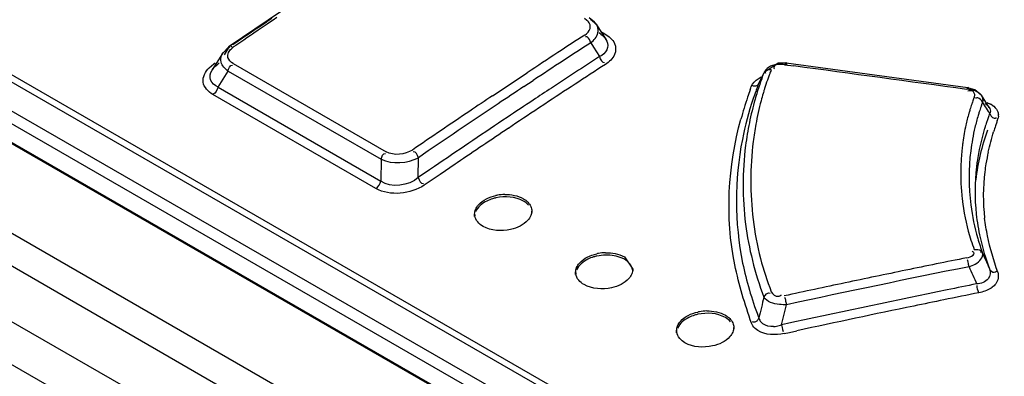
# Model space of a CAD drawing. Header units: inches. Extents: x 0 to 82.7, y 0 to 58.5.
# Tile 56 of 89: x 69.436 to 70.115, y 19.925 to 20.171. Entities that reach past the tile are written whole.
import ezdxf

# ---------------------------------------------------------------- set-up
doc = ezdxf.new("R2010")
doc.units = ezdxf.units.IN
doc.header["$LTSCALE"] = 4.547244
doc.header["$MEASUREMENT"] = 0
doc.layers.get('0').update_dxf_attribs({"linetype": 'CONTINUOUS'})

msp = doc.modelspace()

# ---------------------------------------------------------------- linework, layer by layer
at = {"color": 7, "linetype": 'CONTINUOUS'}
for p, q in [((68.38821, 20.6256), (73.4736, 17.68961)), ((73.45152, 17.67949), (68.36955, 20.6135)), ((68.33641, 20.59436), (73.41801, 17.66056)), ((73.40424, 17.63889), (68.32264, 20.57269)), ((68.71709, 20.51999), (70.5173, 19.48067)), ((68.74488, 20.52396), (70.52055, 19.4988)), ((68.75248, 20.52453), (70.52443, 19.50151)), ((68.71341, 20.51325), (70.51362, 19.47392)), ((70.50546, 19.46481), (68.70189, 20.50607)), ((68.70305, 20.50628), (70.50661, 19.46502)), ((69.61621, 20.1764), (69.58086, 20.15234)), ((69.60614, 20.16904), (69.60204, 20.16626)), ((69.60696, 20.16785), (69.60286, 20.16506)), ((69.60702, 20.16963), (69.60614, 20.16904)), ((69.60783, 20.16844), (69.60696, 20.16785)), ((69.6102, 20.17179), (69.60702, 20.16963)), ((69.61101, 20.1706), (69.60783, 20.16844)), ((69.6136, 20.17235), (69.61101, 20.1706)), ((69.82731, 20.17041), (69.82559, 20.17165)), ((69.83252, 20.1692), (69.82881, 20.17209)), ((69.83404, 20.16726), (69.82977, 20.1709)), ((69.83403, 20.16727), (69.83252, 20.1692)), ((69.83399, 20.16732), (69.84031, 20.15738)), ((69.59458, 20.16118), (69.59208, 20.15947)), ((69.59539, 20.15998), (69.59289, 20.15827)), ((69.59607, 20.16219), (69.59458, 20.16118)), ((69.59689, 20.161), (69.59539, 20.15998)), ((69.59784, 20.1634), (69.59607, 20.16219)), ((69.5978, 20.16162), (69.59689, 20.161)), ((69.60072, 20.1636), (69.5978, 20.16162)), ((69.59991, 20.1648), (69.59784, 20.1634)), ((69.60204, 20.16626), (69.59991, 20.1648)), ((69.60286, 20.16506), (69.60072, 20.1636)), ((69.83695, 20.16268), (69.83968, 20.1611)), ((69.58462, 20.15437), (69.58329, 20.15346)), ((69.58543, 20.15316), (69.5838, 20.15205)), ((69.59002, 20.15806), (69.58462, 20.15437)), ((69.59083, 20.15686), (69.58543, 20.15316)), ((69.59208, 20.15947), (69.59002, 20.15806)), ((69.59289, 20.15827), (69.59083, 20.15686)), ((69.82989, 20.15496), (69.83179, 20.15197)), ((69.8404, 20.15723), (69.84099, 20.15617)), ((69.57609, 20.14752), (69.5691, 20.13617)), ((69.57553, 20.14649), (69.57604, 20.14743)), ((69.57603, 20.14743), (69.58086, 20.15234)), ((69.57665, 20.14834), (69.57604, 20.14745)), ((69.58014, 20.15131), (69.57728, 20.14666)), ((69.58014, 20.1513), (69.58086, 20.15234)), ((69.58111, 20.15197), (69.58014, 20.15131)), ((69.58218, 20.15263), (69.5833, 20.15154)), ((69.58233, 20.15085), (69.5838, 20.15205)), ((69.83179, 20.15197), (69.83597, 20.14539)), ((69.56695, 20.13765), (69.5702, 20.14037)), ((69.5702, 20.14037), (69.57111, 20.141)), ((69.58348, 20.14064), (69.68897, 20.07973)), ((69.95903, 20.14086), (69.94937, 20.13445)), ((69.96455, 20.14093), (69.95903, 20.14086)), ((69.96355, 20.13977), (69.96986, 20.13893)), ((70.08991, 20.1239), (69.96455, 20.14093)), ((69.57312, 20.12434), (69.57996, 20.13545)), ((69.57996, 20.13545), (69.68545, 20.07455)), ((69.78012, 20.13028), (69.78616, 20.13428)), ((69.94799, 20.13162), (69.94911, 20.13386)), ((69.94935, 20.13443), (69.94911, 20.13386)), ((69.9561, 20.13835), (69.95612, 20.1375)), ((69.95612, 20.1375), (69.95647, 20.13687)), ((69.7702, 20.12368), (69.78012, 20.13028)), ((69.78384, 20.12471), (69.79028, 20.12897)), ((69.94529, 20.13018), (69.9474, 20.13136)), ((69.94579, 20.12713), (69.94689, 20.12938)), ((69.94579, 20.12713), (69.94597, 20.12756)), ((69.94689, 20.12938), (69.94799, 20.13162)), ((69.68182, 20.05439), (69.56961, 20.11917)), ((69.57312, 20.12434), (69.68533, 20.05956)), ((69.76233, 20.11842), (69.7702, 20.12368)), ((69.93975, 20.12238), (69.94026, 20.12386)), ((69.94026, 20.12386), (69.94059, 20.12479)), ((70.08958, 20.12378), (70.0892, 20.12238)), ((70.08995, 20.12415), (70.08958, 20.12378)), ((70.09467, 20.1225), (70.08991, 20.1239)), ((70.09911, 20.11874), (70.09467, 20.1225)), ((69.79822, 20.11262), (69.79393, 20.10977)), ((70.10459, 20.11038), (70.09912, 20.11873)), ((70.09989, 20.11381), (70.1004, 20.11302)), ((70.10281, 20.11381), (70.10542, 20.11263)), ((70.10321, 20.10867), (70.10391, 20.10758)), ((70.10391, 20.10758), (70.10488, 20.1061)), ((70.10428, 20.11078), (70.10458, 20.11041)), ((70.10457, 20.11042), (70.10459, 20.11038)), ((70.10459, 20.11038), (70.10499, 20.10967)), ((70.10487, 20.1061), (70.10598, 20.10425)), ((69.77235, 20.10345), (69.76942, 20.1015)), ((70.11011, 20.10137), (70.11042, 20.10225)), ((70.11088, 20.10435), (70.11064, 20.10295)), ((69.68545, 20.07455), (69.68533, 20.05956)), ((69.71105, 20.0619), (69.71117, 20.07566)), ((69.73796, 20.07217), (69.73644, 20.07114)), ((69.71881, 20.06722), (69.71105, 20.0619)), ((69.72233, 20.06963), (69.71881, 20.06722)), ((69.73644, 20.07114), (69.7261, 20.06408)), ((69.7893, 20.03722), (69.7893, 20.03883)), ((69.74993, 20.03519), (69.74993, 20.0368)), ((69.85313, 20.00553), (69.85154, 20.00634)), ((69.85313, 20.00714), (69.85889, 19.99869)), ((69.85889, 19.99704), (69.85889, 19.99865)), ((69.81952, 19.99501), (69.81952, 19.99662)), ((69.96149, 19.96035), (69.96493, 19.97424)), ((69.88912, 19.95483), (69.88912, 19.95644)), ((69.92849, 19.95686), (69.92849, 19.95847)), ((69.94166, 19.95975), (69.94078, 19.9614)), ((69.94862, 19.96098), (69.9473, 19.96217)), ((69.96551, 19.96123), (69.96149, 19.96035)), ((69.96149, 19.96035), (69.96184, 19.95845)), ((69.96184, 19.95845), (69.96214, 19.95715)), ((69.96214, 19.95715), (69.96265, 19.95573)), ((69.97065, 19.96235), (69.96551, 19.96123)), ((69.96683, 19.95509), (69.97197, 19.95621)), ((69.96314, 19.95429), (69.96683, 19.95509))]:
    msp.add_line(p, q, dxfattribs=at)
for centre, radius, start, end in [((69.82797, 20.16336), 0.0072, 25.32459, 32.72382), ((72.91616, 15.40749), 5.66917, 123.03277, 123.25655), ((69.82353, 20.14331), 0.02208, 52.84233, 57.11806), ((72.96145, 15.33956), 5.74411, 123.036868, 123.262724), ((72.92703, 15.39092), 5.68899, 123.25657, 123.51099), ((69.59153, 20.11815), 0.02897, 127.58101, 130.19646), ((72.98132, 15.30928), 5.78033, 123.262744, 123.507906), ((72.95143, 15.35077), 5.71121, 123.00981, 123.51183), ((72.96049, 15.33649), 5.73482, 123.0133, 123.408267), ((70.16521, 20.05263), 0.23087, 159.39915, 160.71298), ((70.13359, 20.06572), 0.19264, 159.41663, 159.93305), ((70.1332, 20.06586), 0.19223, 159.04821, 159.41658), ((70.13285, 20.066), 0.19185, 158.52373, 159.04825), ((66.55295, -5.48666), 25.8524, 82.138664, 82.404999), ((70.1656, 20.04124), 0.236, 158.65677, 159.75873), ((70.16251, 20.05356), 0.22801, 161.12842, 162.39404), ((70.16381, 20.05312), 0.22939, 160.71397, 161.12924), ((70.13626, 20.0648), 0.19547, 161.67004, 162.54297), ((70.13473, 20.06531), 0.19386, 159.93447, 161.67103), ((73.00926, 15.26713), 5.83089, 123.584039, 123.794149), ((72.98353, 15.30151), 5.77671, 123.407972, 123.558845), ((70.28989, 20.00074), 0.37067, 160.84295, 161.65572), ((70.16299, 20.04219), 0.23323, 160.14604, 161.44709), ((70.15998, 20.05436), 0.22536, 162.79153, 164.12567), ((70.16435, 20.0417), 0.23467, 159.75942, 160.14696), ((70.16124, 20.05397), 0.22668, 162.39491, 162.79241), ((70.13965, 20.06378), 0.19901, 163.59886, 165.10833), ((70.13804, 20.06425), 0.19733, 163.14085, 163.59728), ((70.13726, 20.06448), 0.19652, 162.54274, 163.14094), ((73.0493, 15.20746), 5.90275, 123.794977, 124.438502), ((73.0231, 15.24678), 5.86221, 123.795872, 123.981569), ((73.0006, 15.27578), 5.80758, 123.558906, 123.770624), ((70.24335, 20.01592), 0.32172, 161.61326, 164.42861), ((70.15622, 20.05539), 0.22146, 164.11812, 168.43438), ((70.14598, 20.06217), 0.20554, 165.1281, 169.76146), ((70.21406, 20.07117), 0.12843, 161.20753, 162.93572), ((70.2126, 20.07165), 0.1269, 160.86334, 161.20466), ((70.21193, 20.07189), 0.12618, 160.12125, 160.8637), ((70.21075, 20.07232), 0.12493, 158.74179, 160.12221), ((70.25154, 20.05887), 0.1613, 160.08648, 160.88842), ((71.59027, 21.07204), 1.77184, 212.76934, 212.93655), ((70.09814, 20.0994), 0.0151, 56.14866, 61.17244), ((73.05735, 15.19597), 5.92349, 123.981604, 124.444388), ((72.99832, 15.27999), 5.79611, 123.562882, 123.809775), ((70.22137, 20.06907), 0.13604, 164.12433, 167.68413), ((70.21641, 20.07044), 0.13089, 162.93425, 164.10697), ((70.24856, 20.05986), 0.15816, 162.52426, 163.50571), ((70.24992, 20.05943), 0.15958, 161.14418, 162.52363), ((70.25089, 20.0591), 0.16061, 160.88881, 161.14537), ((70.25428, 20.049), 0.15996, 159.0839, 160.21972), ((73.0401, 15.21689), 5.87849, 123.805769, 124.36001), ((70.1512, 20.05644), 0.21633, 168.43783, 172.68318), ((70.15646, 20.06025), 0.2162, 169.75481, 172.95721), ((70.24642, 20.06048), 0.15593, 163.5011, 166.61578), ((70.25147, 20.04998), 0.15697, 161.71566, 162.40092), ((70.25217, 20.04975), 0.15771, 161.15798, 161.71575), ((70.25272, 20.04956), 0.15829, 160.775, 161.15809), ((70.25327, 20.04937), 0.15887, 160.22039, 160.77489), ((70.33286, 20.02457), 0.23562, 161.60701, 161.92869), ((70.33892, 20.02255), 0.242, 161.30505, 161.60706), ((70.34523, 20.02042), 0.24866, 161.00066, 161.30501), ((70.10249, 20.10512), 0.00843, 340.10785, 345.09077), ((70.10366, 20.10491), 0.00724, 355.50072, 3.34407), ((73.04889, 15.20452), 5.88696, 123.810024, 124.223183), ((70.23337, 20.06652), 0.14831, 167.71005, 172.30879), ((70.24231, 20.06143), 0.15171, 166.60661, 172.82845), ((70.24622, 20.05148), 0.15151, 163.28752, 171.8706), ((70.25058, 20.05026), 0.15604, 162.4007, 163.31821), ((70.32044, 20.02859), 0.22256, 161.92142, 163.04128), ((70.16057, 20.05978), 0.22033, 172.96845, 186.97527), ((70.24439, 20.06492), 0.15944, 172.26872, 173.19271), ((70.14852, 20.05693), 0.21361, 172.72325, 187.28352), ((70.2455, 20.06476), 0.16056, 173.81427, 177.63391), ((70.24634, 20.06468), 0.16141, 173.19053, 173.81657), ((70.23912, 20.06193), 0.14849, 172.84615, 187.29533), ((70.25447, 20.04604), 0.15429, 167.44688, 170.54007), ((70.24193, 20.0522), 0.14716, 171.91309, 173.33034), ((70.24507, 20.06481), 0.16014, 177.64555, 185.37123), ((70.24077, 20.05239), 0.146, 173.3487, 186.13325), ((70.23227, 20.04951), 0.13182, 172.82335, 186.7904), ((70.2395, 20.04858), 0.13911, 170.55941, 172.81377), ((73.08371, 15.15332), 5.94887, 124.361377, 124.488299), ((69.77082, 20.01944), 0.02918, 102.35386, 106.94959), ((69.771, 20.02021), 0.03004, 100.27093, 102.46779), ((69.77123, 20.01889), 0.03139, 91.028, 100.24944), ((70.24614, 20.06492), 0.1612, 185.37225, 186.74093), ((70.2445, 20.06472), 0.15955, 186.73867, 187.57249), ((70.24383, 20.06266), 0.15325, 187.3439, 196.1563), ((69.75778, 20.03676), 0.00785, 180.00192, 188.62163), ((70.15227, 20.05871), 0.21197, 186.95899, 194.36017), ((70.24353, 20.05279), 0.14878, 186.17567, 192.53418), ((70.15313, 20.05771), 0.21828, 187.33334, 194.04478), ((70.21097, 20.05753), 0.1252, 197.99614, 201.22699), ((70.24999, 20.06439), 0.15965, 196.13518, 199.98074), ((70.25039, 20.05441), 0.15583, 192.56562, 200.84987), ((69.84042, 19.97926), 0.02918, 102.35386, 106.94959), ((69.8406, 19.98003), 0.03004, 100.27093, 102.46779), ((69.84083, 19.97871), 0.03138, 91.39507, 100.24926), ((70.16188, 20.05995), 0.22732, 194.05644, 200.73554), ((70.13997, 20.05567), 0.19929, 194.39168, 201.33019), ((71.84425, 11.28912), 8.8924, 101.383986, 101.659455), ((71.72263, 20.71928), 1.77098, 203.61538, 204.00061), ((70.15918, 20.04875), 0.22918, 191.52305, 201.10844), ((71.84802, 11.25865), 8.91669, 101.366827, 102.191977), ((71.84889, 11.26653), 8.91546, 101.659307, 101.934878), ((73.64534, 21.56531), 3.88391, 203.76006, 203.95142), ((69.82738, 19.99658), 0.00785, 180.00192, 188.62163), ((71.85361, 11.24431), 8.93818, 101.935024, 102.209645), ((71.85772, 11.26897), 8.89583, 101.557143, 102.247158), ((71.85385, 11.28772), 8.87668, 101.422546, 101.556906), ((70.09675, 19.99951), 0.01649, 301.69512, 306.42051), ((72.86604, 19.25932), 3.00434, 166.13108, 166.41228), ((71.84352, 11.32413), 8.83263, 101.5614, 101.698184), ((71.83815, 11.3504), 8.80583, 101.401063, 101.561412), ((69.91043, 19.93852), 0.03139, 91.028, 100.24944), ((71.84699, 11.30747), 8.84965, 101.698319, 102.232243), ((69.91001, 19.93908), 0.02918, 102.35386, 106.94959), ((69.9102, 19.93985), 0.03004, 100.27093, 102.46779), ((70.16636, 20.05134), 0.23681, 201.06584, 201.34515), ((69.95247, 19.96666), 0.00685, 192.87611, 220.98094), ((69.89697, 19.9564), 0.00785, 180.00192, 188.62163), ((69.95513, 19.97558), 0.01647, 272.7169, 280.04202), ((69.95497, 19.97653), 0.01744, 279.98672, 291.93535)]:
    msp.add_arc(centre, radius, start, end, dxfattribs=at)
for points, knots in [([(69.82913, 20.16815), (69.82892, 20.16857), (69.82838, 20.16939), (69.82769, 20.17008), (69.82731, 20.17041)], [0, 0, 0, 0, 0.481297, 1, 1, 1, 1]), ([(69.8295, 20.16485), (69.82963, 20.16539), (69.82971, 20.16654), (69.82938, 20.16765), (69.82913, 20.16815)], [0, 0, 0, 0, 0.497134, 1, 1, 1, 1]), ([(69.82743, 20.15897), (69.82728, 20.15905), (69.82694, 20.15917), (69.82659, 20.15915), (69.82643, 20.1591)], [0, 0, 0, 0, 0.500703, 1, 1, 1, 1]), ([(69.8463, 20.1545), (69.84739, 20.15221), (69.84726, 20.14572), (69.84263, 20.14179), (69.84006, 20.14006)], [0, 0, 0, 0, 0.451251, 1, 1, 1, 1]), ([(69.5799, 20.14481), (69.57976, 20.14536), (69.57969, 20.14653), (69.58003, 20.14765), (69.58028, 20.14818)], [0, 0, 0, 0, 0.489804, 1, 1, 1, 1]), ([(69.58028, 20.14818), (69.58051, 20.14867), (69.58113, 20.14963), (69.5819, 20.15045), (69.58233, 20.15085)], [0, 0, 0, 0, 0.480319, 1, 1, 1, 1]), ([(69.58077, 20.15246), (69.58093, 20.15263), (69.5814, 20.15293), (69.58194, 20.15276), (69.58218, 20.15263)], [0, 0, 0, 0, 0.461435, 1, 1, 1, 1]), ([(69.96458, 20.14118), (69.96442, 20.14122), (69.96397, 20.14042), (69.96391, 20.13988), (69.96382, 20.13939)], [0, 0, 0, 0, 0.250616, 1, 1, 1, 1]), ([(69.96515, 20.13983), (69.9651, 20.14013), (69.96498, 20.14057), (69.96477, 20.14114), (69.96458, 20.14118)], [0, 0, 0, 0, 0.616671, 1, 1, 1, 1]), ([(69.56961, 20.11917), (69.56649, 20.12109), (69.56016, 20.12728), (69.56441, 20.13515), (69.56695, 20.13765)], [0, 0, 0, 0, 0.507261, 1, 1, 1, 1]), ([(69.57312, 20.12434), (69.57094, 20.12531), (69.56657, 20.12865), (69.56781, 20.13408), (69.56901, 20.13602)], [0, 0, 0, 0, 0.511935, 1, 1, 1, 1]), ([(69.9503, 20.1353), (69.95022, 20.13512), (69.95014, 20.13467), (69.95026, 20.13424), (69.95035, 20.13401)], [0, 0, 0, 0, 0.435812, 1, 1, 1, 1]), ([(69.95115, 20.13601), (69.95096, 20.13594), (69.95062, 20.13576), (69.95037, 20.13546), (69.9503, 20.1353)], [0, 0, 0, 0, 0.523179, 1, 1, 1, 1]), ([(69.95431, 20.13623), (69.95377, 20.13629), (69.95271, 20.13634), (69.95163, 20.1362), (69.95115, 20.13601)], [0, 0, 0, 0, 0.51367, 1, 1, 1, 1]), ([(69.94579, 20.12713), (69.94552, 20.12655), (69.94483, 20.12541), (69.94346, 20.12483), (69.94281, 20.1249)], [0, 0, 0, 0, 0.495285, 1, 1, 1, 1]), ([(69.94281, 20.1249), (69.94257, 20.12493), (69.94204, 20.12508), (69.94157, 20.12536), (69.94133, 20.12554)], [0, 0, 0, 0, 0.451854, 1, 1, 1, 1]), ([(70.09315, 20.12147), (70.09273, 20.12169), (70.09158, 20.12191), (70.09045, 20.1217), (70.08981, 20.12153)], [0, 0, 0, 0, 0.415179, 1, 1, 1, 1]), ([(70.0905, 20.1228), (70.09045, 20.1231), (70.09033, 20.12353), (70.09013, 20.1241), (70.08995, 20.12415)], [0, 0, 0, 0, 0.619245, 1, 1, 1, 1]), ([(70.09432, 20.11761), (70.09454, 20.11828), (70.0947, 20.11977), (70.0938, 20.12114), (70.09315, 20.12147)], [0, 0, 0, 0, 0.492543, 1, 1, 1, 1]), ([(70.09609, 20.12135), (70.09671, 20.12103), (70.09784, 20.12028), (70.09875, 20.11928), (70.09911, 20.11874)], [0, 0, 0, 0, 0.521185, 1, 1, 1, 1]), ([(69.94189, 20.1164), (69.93881, 20.10722), (69.92889, 20.07035), (69.92896, 20.03085), (69.93462, 20.00297)], [0, 0, 0, 0, 0.253943, 1, 1, 1, 1]), ([(70.09667, 20.11696), (70.09644, 20.11698), (70.09591, 20.11695), (70.09543, 20.11676), (70.09518, 20.11663)], [0, 0, 0, 0, 0.466554, 1, 1, 1, 1]), ([(70.10164, 20.113), (70.10225, 20.11265), (70.10333, 20.1119), (70.10423, 20.11092), (70.10457, 20.11042)], [0, 0, 0, 0, 0.533523, 1, 1, 1, 1]), ([(70.10499, 20.10967), (70.10525, 20.1091), (70.10553, 20.10785), (70.10517, 20.10662), (70.10487, 20.1061)], [0, 0, 0, 0, 0.516752, 1, 1, 1, 1]), ([(70.11025, 20.10785), (70.11044, 20.10745), (70.11073, 20.10663), (70.11086, 20.10576), (70.11089, 20.10534)], [0, 0, 0, 0, 0.506248, 1, 1, 1, 1]), ([(70.10598, 20.10425), (70.10625, 20.10393), (70.10685, 20.10334), (70.10765, 20.103), (70.10805, 20.10296)], [0, 0, 0, 0, 0.512382, 1, 1, 1, 1]), ([(70.10805, 20.10296), (70.10829, 20.10293), (70.10881, 20.10295), (70.1093, 20.10314), (70.10954, 20.10327)], [0, 0, 0, 0, 0.467014, 1, 1, 1, 1]), ([(69.75058, 20.03998), (69.75105, 20.04112), (69.75429, 20.04602), (69.76009, 20.04857), (69.76452, 20.04955)], [0, 0, 0, 0, 0.213128, 1, 1, 1, 1]), ([(69.76231, 20.04735), (69.76094, 20.04693), (69.75632, 20.04516), (69.75196, 20.04169), (69.7506, 20.03841)], [0, 0, 0, 0, 0.288131, 1, 1, 1, 1]), ([(69.74993, 20.03676), (69.74993, 20.03731), (69.75004, 20.03841), (69.75037, 20.03947), (69.75058, 20.03998)], [0, 0, 0, 0, 0.491827, 1, 1, 1, 1]), ([(69.78864, 20.042), (69.78885, 20.04151), (69.78918, 20.04048), (69.78929, 20.0394), (69.78929, 20.03887)], [0, 0, 0, 0, 0.504063, 1, 1, 1, 1]), ([(69.78929, 20.03887), (69.78929, 20.03833), (69.78918, 20.03723), (69.78885, 20.03618), (69.78864, 20.03566)], [0, 0, 0, 0, 0.491662, 1, 1, 1, 1]), ([(69.78864, 20.03566), (69.78817, 20.03453), (69.78492, 20.02964), (69.77912, 20.02709), (69.7747, 20.0261)], [0, 0, 0, 0, 0.212709, 1, 1, 1, 1]), ([(70.08904, 20.00657), (70.09059, 20.00691), (70.09263, 20.00726), (70.09477, 20.00987), (70.09338, 20.01077), (70.09279, 20.01106)], [0, 0, 0, 0, 0.57621, 0.760259, 1, 1, 1, 1]), ([(70.09864, 20.01137), (70.09872, 20.01119), (70.0988, 20.01072), (70.09867, 20.01026), (70.09858, 20.01002)], [0, 0, 0, 0, 0.433295, 1, 1, 1, 1]), ([(69.82018, 19.9998), (69.82064, 20.00094), (69.82388, 20.00583), (69.82969, 20.00839), (69.83412, 20.00937)], [0, 0, 0, 0, 0.213128, 1, 1, 1, 1]), ([(69.83191, 20.00717), (69.83053, 20.00675), (69.82592, 20.00498), (69.82156, 20.00151), (69.82019, 19.99823)], [0, 0, 0, 0, 0.288131, 1, 1, 1, 1]), ([(70.09063, 20.00045), (70.09048, 20.0015), (70.09005, 20.0027), (70.08991, 20.00533), (70.0893, 20.00529)], [0, 0, 0, 0, 0.631627, 1, 1, 1, 1]), ([(70.09063, 20.00045), (70.09212, 20.0009), (70.09612, 20.00239), (70.10094, 20.00697), (70.09995, 20.00983)], [0, 0, 0, 0, 0.339775, 1, 1, 1, 1]), ([(69.81952, 19.99658), (69.81952, 19.99712), (69.81964, 19.99823), (69.81996, 19.99929), (69.82018, 19.9998)], [0, 0, 0, 0, 0.491827, 1, 1, 1, 1]), ([(69.85889, 19.99869), (69.85889, 19.99815), (69.85878, 19.99705), (69.85845, 19.996), (69.85824, 19.99548)], [0, 0, 0, 0, 0.491662, 1, 1, 1, 1]), ([(70.10477, 19.99894), (70.1056, 19.99683), (70.10471, 19.99054), (70.09879, 19.98877), (70.09588, 19.98859)], [0, 0, 0, 0, 0.437939, 1, 1, 1, 1]), ([(70.10477, 19.99894), (70.10532, 19.99776), (70.10723, 19.9959), (70.10907, 19.99698), (70.10953, 19.99736)], [0, 0, 0, 0, 0.685264, 1, 1, 1, 1]), ([(69.85824, 19.99548), (69.85777, 19.99435), (69.85452, 19.98946), (69.84872, 19.98691), (69.8443, 19.98592)], [0, 0, 0, 0, 0.212709, 1, 1, 1, 1]), ([(70.11044, 19.9966), (70.11131, 19.99403), (70.1104, 19.98944), (70.10746, 19.98691), (70.10654, 19.98623)], [0, 0, 0, 0, 0.704349, 1, 1, 1, 1]), ([(69.96493, 19.97424), (69.96327, 19.97417), (69.95784, 19.97437), (69.95133, 19.9761), (69.94929, 19.97946)], [0, 0, 0, 0, 0.297269, 1, 1, 1, 1]), ([(69.95433, 19.98318), (69.95506, 19.98143), (69.95811, 19.97912), (69.96074, 19.98056), (69.96138, 19.98112)], [0, 0, 0, 0, 0.690503, 1, 1, 1, 1]), ([(69.96493, 19.97424), (69.96476, 19.97528), (69.96429, 19.9765), (69.96417, 19.97904), (69.96355, 19.97904)], [0, 0, 0, 0, 0.628887, 1, 1, 1, 1]), ([(69.88977, 19.95962), (69.89024, 19.96076), (69.89348, 19.96565), (69.89929, 19.9682), (69.90371, 19.96918)], [0, 0, 0, 0, 0.213128, 1, 1, 1, 1]), ([(69.90151, 19.96699), (69.90013, 19.96657), (69.89552, 19.9648), (69.89115, 19.96133), (69.88979, 19.95805)], [0, 0, 0, 0, 0.288131, 1, 1, 1, 1]), ([(69.94579, 19.96514), (69.94551, 19.96449), (69.94482, 19.96325), (69.9436, 19.9623), (69.94291, 19.96216)], [0, 0, 0, 0, 0.498688, 1, 1, 1, 1]), ([(69.88912, 19.9564), (69.88912, 19.95694), (69.88923, 19.95805), (69.88956, 19.9591), (69.88977, 19.95962)], [0, 0, 0, 0, 0.491827, 1, 1, 1, 1]), ([(69.92849, 19.95851), (69.92849, 19.95797), (69.92838, 19.95687), (69.92805, 19.95582), (69.92783, 19.9553)], [0, 0, 0, 0, 0.491662, 1, 1, 1, 1]), ([(69.92784, 19.96164), (69.92805, 19.96114), (69.92838, 19.96011), (69.92849, 19.95904), (69.92849, 19.95851)], [0, 0, 0, 0, 0.504063, 1, 1, 1, 1]), ([(69.94291, 19.96216), (69.94268, 19.96212), (69.94218, 19.96209), (69.94169, 19.96222), (69.94145, 19.96231)], [0, 0, 0, 0, 0.470693, 1, 1, 1, 1]), ([(69.92783, 19.9553), (69.92737, 19.95417), (69.92412, 19.94928), (69.91832, 19.94673), (69.91389, 19.94574)], [0, 0, 0, 0, 0.212709, 1, 1, 1, 1])]:
    msp.add_open_spline(points, degree=3, knots=knots, dxfattribs=at)
for points in [[(69.82579, 20.16029), (69.82741, 20.16139), (69.82902, 20.16295), (69.8295, 20.16485)], [(69.82989, 20.15496), (69.83214, 20.15668), (69.83423, 20.15906), (69.83491, 20.1618)], [(69.83491, 20.1618), (69.83528, 20.16331), (69.83515, 20.16504), (69.83448, 20.16644)], [(69.83686, 20.16091), (69.83822, 20.15988), (69.83948, 20.15867), (69.8404, 20.15724)], [(69.83968, 20.1611), (69.84234, 20.15947), (69.84495, 20.15731), (69.8463, 20.1545)], [(69.82989, 20.15496), (69.8294, 20.15645), (69.82881, 20.15823), (69.82743, 20.15897)], [(69.84099, 20.15617), (69.84183, 20.15436), (69.84188, 20.15198), (69.84102, 20.15018)], [(69.57516, 20.14164), (69.57473, 20.1432), (69.57487, 20.14501), (69.57553, 20.14649)], [(69.84102, 20.15018), (69.84002, 20.14809), (69.83804, 20.14644), (69.83597, 20.14539)], [(69.56902, 20.13604), (69.57002, 20.13765), (69.57138, 20.13905), (69.57283, 20.14028)], [(69.57996, 20.13545), (69.57783, 20.13696), (69.57585, 20.13912), (69.57516, 20.14164)], [(69.58348, 20.14064), (69.58193, 20.14161), (69.58035, 20.14303), (69.5799, 20.14481)], [(69.57996, 20.13545), (69.5804, 20.13711), (69.58135, 20.13976), (69.58305, 20.13955)], [(69.83597, 20.14539), (69.83652, 20.14369), (69.8377, 20.14076), (69.83942, 20.14128)], [(69.95828, 20.14009), (69.95622, 20.13979), (69.95416, 20.13908), (69.95245, 20.13791)], [(69.96355, 20.13977), (69.96104, 20.14006), (69.95703, 20.1407), (69.9561, 20.13835)], [(69.95245, 20.13791), (69.95117, 20.13703), (69.95004, 20.13582), (69.94935, 20.13443)], [(69.94059, 20.12479), (69.94154, 20.12698), (69.9433, 20.12886), (69.94529, 20.13018)], [(69.57312, 20.12434), (69.57259, 20.12233), (69.57133, 20.12036), (69.56961, 20.11917)], [(70.0905, 20.1228), (70.09242, 20.12269), (70.09439, 20.12224), (70.09609, 20.12135)], [(70.09989, 20.11381), (70.0993, 20.11519), (70.09817, 20.1168), (70.09667, 20.11696)], [(70.09912, 20.11872), (70.10003, 20.11733), (70.10029, 20.11542), (70.09989, 20.11381)], [(70.10655, 20.11194), (70.10808, 20.11091), (70.10949, 20.10952), (70.11025, 20.10785)], [(69.92925, 20.00169), (69.92246, 20.03456), (69.92446, 20.06995), (69.93344, 20.10228)], [(70.10336, 20.09462), (70.09936, 20.08362), (70.09659, 20.07208), (70.09526, 20.06045)], [(70.10387, 20.07957), (70.10491, 20.08426), (70.10615, 20.08891), (70.10756, 20.09351)], [(69.68545, 20.07455), (69.68589, 20.0762), (69.68684, 20.07885), (69.68853, 20.07864)], [(69.70699, 20.08093), (69.70191, 20.0777), (69.69423, 20.07681), (69.68897, 20.07973)], [(69.71117, 20.07566), (69.71057, 20.07736), (69.70938, 20.08024), (69.70765, 20.07975)], [(69.68545, 20.07455), (69.69326, 20.07101), (69.7036, 20.07161), (69.71117, 20.07566)], [(69.68182, 20.05439), (69.68353, 20.05557), (69.68479, 20.05755), (69.68533, 20.05956)], [(69.71105, 20.0619), (69.7046, 20.0562), (69.69222, 20.0544), (69.68533, 20.05956)], [(69.71105, 20.0619), (69.71165, 20.06021), (69.71284, 20.05732), (69.71458, 20.05781)], [(69.71523, 20.05663), (69.70588, 20.05054), (69.69154, 20.04889), (69.68182, 20.05439)], [(69.78353, 20.04571), (69.77802, 20.04889), (69.77079, 20.04931), (69.76458, 20.04794)], [(69.77067, 20.05027), (69.77507, 20.05035), (69.77972, 20.04952), (69.78353, 20.04732)], [(69.78353, 20.04732), (69.78566, 20.04609), (69.78766, 20.04426), (69.78864, 20.042)], [(69.78705, 20.04287), (69.78606, 20.04401), (69.78484, 20.04495), (69.78354, 20.04571)], [(70.08634, 20.04369), (70.08746, 20.03528), (70.08927, 20.02692), (70.09189, 20.01885)], [(69.75569, 20.02828), (69.75302, 20.02982), (69.75048, 20.03254), (69.75002, 20.03559)], [(70.1034, 20.02171), (70.10256, 20.02575), (70.10187, 20.02983), (70.10138, 20.03393)], [(69.7747, 20.0261), (69.76848, 20.02471), (69.76121, 20.02509), (69.75569, 20.02828)], [(70.11044, 19.9966), (70.10763, 20.00483), (70.10517, 20.0132), (70.1034, 20.02171)], [(70.09426, 20.0122), (70.09573, 20.01245), (70.09802, 20.01272), (70.09864, 20.01137)], [(69.84609, 20.00801), (69.84218, 20.00873), (69.83805, 20.00861), (69.83417, 20.00776)], [(69.84007, 20.01008), (69.84453, 20.01019), (69.84926, 20.00938), (69.85313, 20.00714)], [(69.85154, 20.00634), (69.84981, 20.00712), (69.84796, 20.00766), (69.84609, 20.00801)], [(69.8588, 19.99825), (69.85834, 20.00129), (69.8558, 20.00399), (69.85313, 20.00553)], [(69.94078, 19.9614), (69.93611, 19.97456), (69.93208, 19.98801), (69.92925, 20.00169)], [(69.82529, 19.9881), (69.82262, 19.98964), (69.82008, 19.99236), (69.81961, 19.99541)], [(69.8443, 19.98592), (69.83807, 19.98453), (69.83081, 19.98491), (69.82529, 19.9881)], [(70.09748, 19.98247), (70.09676, 19.98407), (70.09615, 19.98582), (70.09623, 19.98758)], [(70.10541, 19.98547), (70.103, 19.98398), (70.10023, 19.98303), (70.09745, 19.98246)], [(69.94929, 19.97946), (69.94999, 19.98105), (69.95203, 19.98288), (69.95365, 19.98228)], [(69.90986, 19.96991), (69.91426, 19.96999), (69.91892, 19.96916), (69.92272, 19.96696)], [(69.92272, 19.96535), (69.91722, 19.96853), (69.90998, 19.96894), (69.90377, 19.96758)], [(69.92272, 19.96696), (69.92486, 19.96573), (69.92686, 19.9639), (69.92784, 19.96164)], [(69.92624, 19.96251), (69.92526, 19.96364), (69.92403, 19.96459), (69.92273, 19.96535)], [(69.94518, 19.95638), (69.9438, 19.95724), (69.94255, 19.95839), (69.94166, 19.95975)], [(69.96314, 19.95429), (69.95723, 19.9531), (69.95028, 19.95317), (69.94518, 19.95638)], [(69.95591, 19.95912), (69.9534, 19.959), (69.95067, 19.95953), (69.94862, 19.96098)], [(69.89489, 19.94792), (69.89222, 19.94946), (69.88967, 19.95218), (69.88921, 19.95522)], [(69.91389, 19.94574), (69.90767, 19.94435), (69.90041, 19.94473), (69.89489, 19.94792)]]:
    msp.add_open_spline(points, degree=3, dxfattribs=at)

doc.saveas('drawing.dxf')
